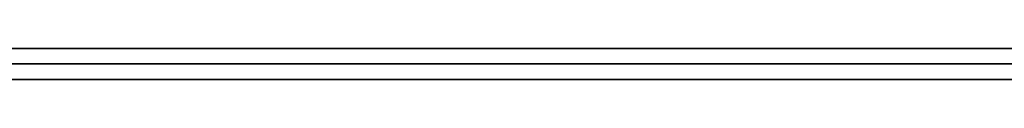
# Model space of a CAD drawing. Extents: x -3.09 to 3.09, y -0.36 to 1.94.
# Tile 20 of 168: x -2.293701 to -2.28109, y 1.8416 to 1.842. Entities that reach past the tile are written whole.
import ezdxf

# ---------------------------------------------------------------- set-up
doc = ezdxf.new("R2010")
doc.units = 0
doc.layers.get('0').update_dxf_attribs({"linetype": 'CONTINUOUS'})

# ---------------------------------------------------------------- blocks, each defined once
blk = doc.blocks.new('*U1')
at = {"extrusion": (0, 1, 0)}
for p, q in [((-3.01875, 1.842, 0.83), (3.01875, 1.842, 0.83)), ((3.01875, 1.842, -0.83), (-3.01875, 1.842, -0.83)), ((-2.92375, 1.842, -0.815), (2.92375, 1.842, -0.815)), ((2.92375, 1.842, 0.815), (-2.92375, 1.842, 0.815)), ((2.92375, 1.842, -0.7525), (-2.92375, 1.842, -0.7525)), ((-2.92375, 1.842, 0.7525), (2.92375, 1.842, 0.7525)), ((-2.71875, 1.842, -0.61), (-1.93875, 1.842, -0.61)), ((-1.93875, 1.842, -0.36), (-2.71875, 1.842, -0.36)), ((-2.45875, 1.842, -0.25), (-0.01875, 1.842, -0.25)), ((-0.01875, 1.842, 0.25), (-2.45875, 1.842, 0.25)), ((-1.93875, 1.8418, -0.61), (-2.71875, 1.8418, -0.61)), ((-2.71875, 1.8418, -0.36), (-1.93875, 1.8418, -0.36)), ((-2.45875, 1.8418, 0.25), (-0.01875, 1.8418, 0.25)), ((-0.01875, 1.8418, -0.25), (-2.45875, 1.8418, -0.25)), ((2.92375, 1.8416, -0.815), (-2.92375, 1.8416, -0.815)), ((-2.92375, 1.8416, 0.815), (2.92375, 1.8416, 0.815)), ((2.92375, 1.8416, -0.7525), (-2.92375, 1.8416, -0.7525)), ((-2.92375, 1.8416, 0.7525), (2.92375, 1.8416, 0.7525))]:
    blk.add_line(p, q, dxfattribs=at)
at = {"extrusion": (0, 0, -1)}
for p, q in [((-3.01875, 1.842, 0.83), (3.01875, 1.842, 0.83)), ((2.92375, 1.842, -0.7525), (-2.92375, 1.842, -0.7525)), ((2.92375, 1.842, 0.815), (-2.92375, 1.842, 0.815)), ((-1.93875, 1.842, -0.36), (-2.71875, 1.842, -0.36)), ((-0.01875, 1.842, 0.25), (-2.45875, 1.842, 0.25)), ((-2.71875, 1.8418, -0.36), (-1.93875, 1.8418, -0.36)), ((-2.45875, 1.8418, 0.25), (-0.01875, 1.8418, 0.25)), ((2.92375, 1.8416, -0.7525), (-2.92375, 1.8416, -0.7525)), ((-2.92375, 1.8416, 0.815), (2.92375, 1.8416, 0.815))]:
    blk.add_line(p, q, dxfattribs=at)
for p, q in [((3.01875, 1.842, -0.83), (-3.01875, 1.842, -0.83)), ((-2.92375, 1.842, 0.7525), (2.92375, 1.842, 0.7525)), ((-2.92375, 1.842, -0.815), (2.92375, 1.842, -0.815)), ((-2.71875, 1.842, -0.61), (-1.93875, 1.842, -0.61)), ((-2.45875, 1.842, -0.25), (-0.01875, 1.842, -0.25)), ((-1.93875, 1.8418, -0.61), (-2.71875, 1.8418, -0.61)), ((-0.01875, 1.8418, -0.25), (-2.45875, 1.8418, -0.25)), ((-2.92375, 1.8416, 0.7525), (2.92375, 1.8416, 0.7525)), ((2.92375, 1.8416, -0.815), (-2.92375, 1.8416, -0.815))]:
    blk.add_line(p, q)
for points in [[(-2.28108, 1.8418, -0.441048), (-2.28131, 1.8418, -0.441229), (-2.28154, 1.8418, -0.441413), (-2.28176, 1.8418, -0.441599), (-2.28199, 1.8418, -0.441787), (-2.28221, 1.8418, -0.441977), (-2.28243, 1.8418, -0.442169), (-2.28265, 1.8418, -0.442363), (-2.28287, 1.8418, -0.44256), (-2.28309, 1.8418, -0.442759), (-2.2833, 1.8418, -0.44296), (-2.28352, 1.8418, -0.443163), (-2.28373, 1.8418, -0.443368), (-2.28394, 1.8418, -0.443575), (-2.28414, 1.8418, -0.443783), (-2.28435, 1.8418, -0.443994), (-2.28455, 1.8418, -0.444206), (-2.28475, 1.8418, -0.44442), (-2.28495, 1.8418, -0.444636), (-2.28514, 1.8418, -0.444854), (-2.28534, 1.8418, -0.445073), (-2.28553, 1.8418, -0.445295), (-2.28572, 1.8418, -0.445518), (-2.2859, 1.8418, -0.445743), (-2.28609, 1.8418, -0.445969), (-2.28627, 1.8418, -0.446198), (-2.28645, 1.8418, -0.446428), (-2.28663, 1.8418, -0.44666), (-2.2868, 1.8418, -0.446894), (-2.28698, 1.8418, -0.447129), (-2.28715, 1.8418, -0.447367), (-2.28732, 1.8418, -0.447606), (-2.28748, 1.8418, -0.447847), (-2.28765, 1.8418, -0.448089), (-2.28781, 1.8418, -0.448334), (-2.28797, 1.8418, -0.44858), (-2.28813, 1.8418, -0.448828), (-2.28829, 1.8418, -0.449078), (-2.28844, 1.8418, -0.44933), (-2.28859, 1.8418, -0.449583), (-2.28874, 1.8418, -0.449839), (-2.28889, 1.8418, -0.450096), (-2.28903, 1.8418, -0.450355), (-2.28918, 1.8418, -0.450615), (-2.28932, 1.8418, -0.450878), (-2.28945, 1.8418, -0.451142), (-2.28959, 1.8418, -0.451408), (-2.28972, 1.8418, -0.451676), (-2.28985, 1.8418, -0.451945), (-2.28998, 1.8418, -0.452217), (-2.29011, 1.8418, -0.45249), (-2.29024, 1.8418, -0.452765), (-2.29036, 1.8418, -0.453042), (-2.29048, 1.8418, -0.45332), (-2.2906, 1.8418, -0.453601), (-2.29071, 1.8418, -0.453883), (-2.29083, 1.8418, -0.454167), (-2.29094, 1.8418, -0.454452), (-2.29105, 1.8418, -0.45474), (-2.29116, 1.8418, -0.455029), (-2.29126, 1.8418, -0.45532), (-2.29136, 1.8418, -0.455613), (-2.29146, 1.8418, -0.455908), (-2.29156, 1.8418, -0.456204), (-2.29166, 1.8418, -0.456502), (-2.29175, 1.8418, -0.456802), (-2.29184, 1.8418, -0.457104), (-2.29193, 1.8418, -0.457408), (-2.29202, 1.8418, -0.457713), (-2.29211, 1.8418, -0.45802), (-2.29219, 1.8418, -0.458329), (-2.29227, 1.8418, -0.45864), (-2.29235, 1.8418, -0.458953), (-2.29243, 1.8418, -0.459267), (-2.2925, 1.8418, -0.459583), (-2.29257, 1.8418, -0.459901), (-2.29264, 1.8418, -0.460221), (-2.29271, 1.8418, -0.460542), (-2.29277, 1.8418, -0.460866), (-2.29284, 1.8418, -0.461191), (-2.2929, 1.8418, -0.461518), (-2.29296, 1.8418, -0.461846), (-2.29301, 1.8418, -0.462177), (-2.29307, 1.8418, -0.462509), (-2.29312, 1.8418, -0.462843), (-2.29317, 1.8418, -0.463179), (-2.29322, 1.8418, -0.463516), (-2.29326, 1.8418, -0.463856), (-2.2933, 1.8418, -0.464197), (-2.29334, 1.8418, -0.46454), (-2.29338, 1.8418, -0.464885), (-2.29342, 1.8418, -0.465231), (-2.29345, 1.8418, -0.46558), (-2.29349, 1.8418, -0.46593), (-2.29352, 1.8418, -0.466282), (-2.29354, 1.8418, -0.466636), (-2.29357, 1.8418, -0.466991), (-2.29359, 1.8418, -0.467348), (-2.29361, 1.8418, -0.467708), (-2.29363, 1.8418, -0.468068), (-2.29365, 1.8418, -0.468431), (-2.29366, 1.8418, -0.468796), (-2.29368, 1.8418, -0.469162), (-2.29369, 1.8418, -0.46953), (-2.29369, 1.8418, -0.4699), (-2.2937, 1.8418, -0.470271), (-2.2937, 1.8418, -0.470645), (-2.2937, 1.8418, -0.47102)], [(-2.2937, 1.8418, -0.47102), (-2.2937, 1.8418, -0.471307), (-2.2937, 1.8418, -0.471594), (-2.2937, 1.8418, -0.47188), (-2.2937, 1.8418, -0.472166), (-2.29369, 1.8418, -0.472451), (-2.29369, 1.8418, -0.472736), (-2.29368, 1.8418, -0.473021), (-2.29367, 1.8418, -0.473305), (-2.29367, 1.8418, -0.473589), (-2.29366, 1.8418, -0.473872), (-2.29365, 1.8418, -0.474156), (-2.29364, 1.8418, -0.474438), (-2.29363, 1.8418, -0.47472), (-2.29362, 1.8418, -0.475002), (-2.2936, 1.8418, -0.475284), (-2.29359, 1.8418, -0.475565), (-2.29357, 1.8418, -0.475846), (-2.29356, 1.8418, -0.476126), (-2.29354, 1.8418, -0.476406), (-2.29353, 1.8418, -0.476685), (-2.29351, 1.8418, -0.476965), (-2.29349, 1.8418, -0.477243), (-2.29347, 1.8418, -0.477522), (-2.29345, 1.8418, -0.4778), (-2.29343, 1.8418, -0.478077), (-2.2934, 1.8418, -0.478354), (-2.29338, 1.8418, -0.478631), (-2.29336, 1.8418, -0.478908), (-2.29333, 1.8418, -0.479184), (-2.2933, 1.8418, -0.479459), (-2.29328, 1.8418, -0.479734), (-2.29325, 1.8418, -0.480009), (-2.29322, 1.8418, -0.480284), (-2.29319, 1.8418, -0.480558), (-2.29316, 1.8418, -0.480831), (-2.29313, 1.8418, -0.481104), (-2.2931, 1.8418, -0.481377), (-2.29306, 1.8418, -0.48165), (-2.29303, 1.8418, -0.481922), (-2.29299, 1.8418, -0.482193), (-2.29296, 1.8418, -0.482465), (-2.29292, 1.8418, -0.482735), (-2.29288, 1.8418, -0.483006), (-2.29285, 1.8418, -0.483276), (-2.29281, 1.8418, -0.483546), (-2.29277, 1.8418, -0.483815), (-2.29272, 1.8418, -0.484084), (-2.29268, 1.8418, -0.484352), (-2.29264, 1.8418, -0.484621), (-2.2926, 1.8418, -0.484888), (-2.29255, 1.8418, -0.485156), (-2.2925, 1.8418, -0.485422), (-2.29246, 1.8418, -0.485689), (-2.29241, 1.8418, -0.485955), (-2.29236, 1.8418, -0.486221), (-2.29231, 1.8418, -0.486486), (-2.29226, 1.8418, -0.486751), (-2.29221, 1.8418, -0.487016), (-2.29216, 1.8418, -0.48728), (-2.29211, 1.8418, -0.487544), (-2.29205, 1.8418, -0.487807), (-2.292, 1.8418, -0.48807), (-2.29194, 1.8418, -0.488333), (-2.29189, 1.8418, -0.488595), (-2.29183, 1.8418, -0.488857), (-2.29177, 1.8418, -0.489118), (-2.29171, 1.8418, -0.489379), (-2.29165, 1.8418, -0.48964), (-2.29159, 1.8418, -0.4899), (-2.29153, 1.8418, -0.49016), (-2.29147, 1.8418, -0.490419), (-2.29141, 1.8418, -0.490678), (-2.29134, 1.8418, -0.490937), (-2.29128, 1.8418, -0.491195), (-2.29121, 1.8418, -0.491453), (-2.29114, 1.8418, -0.491711), (-2.29108, 1.8418, -0.491968), (-2.29101, 1.8418, -0.492224), (-2.29094, 1.8418, -0.492481), (-2.29087, 1.8418, -0.492737), (-2.2908, 1.8418, -0.492992), (-2.29072, 1.8418, -0.493247), (-2.29065, 1.8418, -0.493502), (-2.29058, 1.8418, -0.493756), (-2.2905, 1.8418, -0.49401), (-2.29043, 1.8418, -0.494264), (-2.29035, 1.8418, -0.494517), (-2.29027, 1.8418, -0.49477), (-2.29019, 1.8418, -0.495022), (-2.29011, 1.8418, -0.495274), (-2.29003, 1.8418, -0.495525), (-2.28995, 1.8418, -0.495777), (-2.28987, 1.8418, -0.496027), (-2.28979, 1.8418, -0.496278), (-2.2897, 1.8418, -0.496528), (-2.28962, 1.8418, -0.496777), (-2.28953, 1.8418, -0.497026), (-2.28945, 1.8418, -0.497275), (-2.28936, 1.8418, -0.497523), (-2.28927, 1.8418, -0.49777), (-2.28918, 1.8418, -0.498017), (-2.2891, 1.8418, -0.498263), (-2.28901, 1.8418, -0.498509), (-2.28891, 1.8418, -0.498754), (-2.28882, 1.8418, -0.498998), (-2.28873, 1.8418, -0.499242), (-2.28864, 1.8418, -0.499485), (-2.28854, 1.8418, -0.499728), (-2.28845, 1.8418, -0.49997), (-2.28835, 1.8418, -0.500212), (-2.28826, 1.8418, -0.500453), (-2.28816, 1.8418, -0.500693), (-2.28806, 1.8418, -0.500933), (-2.28796, 1.8418, -0.501172), (-2.28786, 1.8418, -0.501411), (-2.28776, 1.8418, -0.501649), (-2.28766, 1.8418, -0.501887), (-2.28756, 1.8418, -0.502124), (-2.28746, 1.8418, -0.50236), (-2.28736, 1.8418, -0.502596), (-2.28725, 1.8418, -0.502831), (-2.28715, 1.8418, -0.503066), (-2.28704, 1.8418, -0.5033), (-2.28693, 1.8418, -0.503534), (-2.28683, 1.8418, -0.503767), (-2.28672, 1.8418, -0.503999), (-2.28661, 1.8418, -0.504231), (-2.2865, 1.8418, -0.504462), (-2.28639, 1.8418, -0.504693), (-2.28628, 1.8418, -0.504923), (-2.28617, 1.8418, -0.505152), (-2.28605, 1.8418, -0.505381), (-2.28594, 1.8418, -0.50561), (-2.28583, 1.8418, -0.505838), (-2.28571, 1.8418, -0.506065), (-2.2856, 1.8418, -0.506292), (-2.28548, 1.8418, -0.506518), (-2.28536, 1.8418, -0.506743), (-2.28524, 1.8418, -0.506968), (-2.28513, 1.8418, -0.507193), (-2.28501, 1.8418, -0.507416), (-2.28489, 1.8418, -0.50764), (-2.28476, 1.8418, -0.507862), (-2.28464, 1.8418, -0.508085), (-2.28452, 1.8418, -0.508306), (-2.2844, 1.8418, -0.508527), (-2.28427, 1.8418, -0.508747), (-2.28415, 1.8418, -0.508967), (-2.28402, 1.8418, -0.509186), (-2.28389, 1.8418, -0.509405), (-2.28377, 1.8418, -0.509623), (-2.28364, 1.8418, -0.509841), (-2.28351, 1.8418, -0.510058), (-2.28338, 1.8418, -0.510274), (-2.28325, 1.8418, -0.51049), (-2.28312, 1.8418, -0.510705), (-2.28299, 1.8418, -0.51092), (-2.28285, 1.8418, -0.511134), (-2.28272, 1.8418, -0.511347), (-2.28258, 1.8418, -0.51156), (-2.28245, 1.8418, -0.511773), (-2.28231, 1.8418, -0.511984), (-2.28218, 1.8418, -0.512196), (-2.28204, 1.8418, -0.512406), (-2.2819, 1.8418, -0.512616), (-2.28176, 1.8418, -0.512826), (-2.28162, 1.8418, -0.513035), (-2.28148, 1.8418, -0.513243), (-2.28134, 1.8418, -0.513451), (-2.2812, 1.8418, -0.513658), (-2.28105, 1.8418, -0.513865)], [(-2.2937, 1.8418, -0.47102), (-2.2937, 1.8418, -0.471307), (-2.2937, 1.8418, -0.471594), (-2.2937, 1.8418, -0.47188), (-2.2937, 1.8418, -0.472166), (-2.29369, 1.8418, -0.472451), (-2.29369, 1.8418, -0.472736), (-2.29368, 1.8418, -0.473021), (-2.29367, 1.8418, -0.473305), (-2.29367, 1.8418, -0.473589), (-2.29366, 1.8418, -0.473872), (-2.29365, 1.8418, -0.474156), (-2.29364, 1.8418, -0.474438), (-2.29363, 1.8418, -0.47472), (-2.29362, 1.8418, -0.475002), (-2.2936, 1.8418, -0.475284), (-2.29359, 1.8418, -0.475565), (-2.29357, 1.8418, -0.475846), (-2.29356, 1.8418, -0.476126), (-2.29354, 1.8418, -0.476406), (-2.29353, 1.8418, -0.476685), (-2.29351, 1.8418, -0.476965), (-2.29349, 1.8418, -0.477243), (-2.29347, 1.8418, -0.477522), (-2.29345, 1.8418, -0.4778), (-2.29343, 1.8418, -0.478077), (-2.2934, 1.8418, -0.478354), (-2.29338, 1.8418, -0.478631), (-2.29336, 1.8418, -0.478908), (-2.29333, 1.8418, -0.479184), (-2.2933, 1.8418, -0.479459), (-2.29328, 1.8418, -0.479734), (-2.29325, 1.8418, -0.480009), (-2.29322, 1.8418, -0.480284), (-2.29319, 1.8418, -0.480558), (-2.29316, 1.8418, -0.480831), (-2.29313, 1.8418, -0.481104), (-2.2931, 1.8418, -0.481377), (-2.29306, 1.8418, -0.48165), (-2.29303, 1.8418, -0.481922), (-2.29299, 1.8418, -0.482193), (-2.29296, 1.8418, -0.482465), (-2.29292, 1.8418, -0.482735), (-2.29288, 1.8418, -0.483006), (-2.29285, 1.8418, -0.483276), (-2.29281, 1.8418, -0.483546), (-2.29277, 1.8418, -0.483815), (-2.29272, 1.8418, -0.484084), (-2.29268, 1.8418, -0.484352), (-2.29264, 1.8418, -0.484621), (-2.2926, 1.8418, -0.484888), (-2.29255, 1.8418, -0.485156), (-2.2925, 1.8418, -0.485422), (-2.29246, 1.8418, -0.485689), (-2.29241, 1.8418, -0.485955), (-2.29236, 1.8418, -0.486221), (-2.29231, 1.8418, -0.486486), (-2.29226, 1.8418, -0.486751), (-2.29221, 1.8418, -0.487016), (-2.29216, 1.8418, -0.48728), (-2.29211, 1.8418, -0.487544), (-2.29205, 1.8418, -0.487807), (-2.292, 1.8418, -0.48807), (-2.29194, 1.8418, -0.488333), (-2.29189, 1.8418, -0.488595), (-2.29183, 1.8418, -0.488857), (-2.29177, 1.8418, -0.489118), (-2.29171, 1.8418, -0.489379), (-2.29165, 1.8418, -0.48964), (-2.29159, 1.8418, -0.4899), (-2.29153, 1.8418, -0.49016), (-2.29147, 1.8418, -0.490419), (-2.29141, 1.8418, -0.490678), (-2.29134, 1.8418, -0.490937), (-2.29128, 1.8418, -0.491195), (-2.29121, 1.8418, -0.491453), (-2.29114, 1.8418, -0.491711), (-2.29108, 1.8418, -0.491968), (-2.29101, 1.8418, -0.492224), (-2.29094, 1.8418, -0.492481), (-2.29087, 1.8418, -0.492737), (-2.2908, 1.8418, -0.492992), (-2.29072, 1.8418, -0.493247), (-2.29065, 1.8418, -0.493502), (-2.29058, 1.8418, -0.493756), (-2.2905, 1.8418, -0.49401), (-2.29043, 1.8418, -0.494264), (-2.29035, 1.8418, -0.494517), (-2.29027, 1.8418, -0.49477), (-2.29019, 1.8418, -0.495022), (-2.29011, 1.8418, -0.495274), (-2.29003, 1.8418, -0.495525), (-2.28995, 1.8418, -0.495777), (-2.28987, 1.8418, -0.496027), (-2.28979, 1.8418, -0.496278), (-2.2897, 1.8418, -0.496528), (-2.28962, 1.8418, -0.496777), (-2.28953, 1.8418, -0.497026), (-2.28945, 1.8418, -0.497275), (-2.28936, 1.8418, -0.497523), (-2.28927, 1.8418, -0.49777), (-2.28918, 1.8418, -0.498017), (-2.2891, 1.8418, -0.498263), (-2.28901, 1.8418, -0.498509), (-2.28891, 1.8418, -0.498754), (-2.28882, 1.8418, -0.498998), (-2.28873, 1.8418, -0.499242), (-2.28864, 1.8418, -0.499485), (-2.28854, 1.8418, -0.499728), (-2.28845, 1.8418, -0.49997), (-2.28835, 1.8418, -0.500212), (-2.28826, 1.8418, -0.500453), (-2.28816, 1.8418, -0.500693), (-2.28806, 1.8418, -0.500933), (-2.28796, 1.8418, -0.501172), (-2.28786, 1.8418, -0.501411), (-2.28776, 1.8418, -0.501649), (-2.28766, 1.8418, -0.501887), (-2.28756, 1.8418, -0.502124), (-2.28746, 1.8418, -0.50236), (-2.28736, 1.8418, -0.502596), (-2.28725, 1.8418, -0.502831), (-2.28715, 1.8418, -0.503066), (-2.28704, 1.8418, -0.5033), (-2.28693, 1.8418, -0.503534), (-2.28683, 1.8418, -0.503767), (-2.28672, 1.8418, -0.503999), (-2.28661, 1.8418, -0.504231), (-2.2865, 1.8418, -0.504462), (-2.28639, 1.8418, -0.504693), (-2.28628, 1.8418, -0.504923), (-2.28617, 1.8418, -0.505152), (-2.28605, 1.8418, -0.505381), (-2.28594, 1.8418, -0.50561), (-2.28583, 1.8418, -0.505838), (-2.28571, 1.8418, -0.506065), (-2.2856, 1.8418, -0.506292), (-2.28548, 1.8418, -0.506518), (-2.28536, 1.8418, -0.506743), (-2.28524, 1.8418, -0.506968), (-2.28513, 1.8418, -0.507193), (-2.28501, 1.8418, -0.507416), (-2.28489, 1.8418, -0.50764), (-2.28476, 1.8418, -0.507862), (-2.28464, 1.8418, -0.508085), (-2.28452, 1.8418, -0.508306), (-2.2844, 1.8418, -0.508527), (-2.28427, 1.8418, -0.508747), (-2.28415, 1.8418, -0.508967), (-2.28402, 1.8418, -0.509186), (-2.28389, 1.8418, -0.509405), (-2.28377, 1.8418, -0.509623), (-2.28364, 1.8418, -0.509841), (-2.28351, 1.8418, -0.510058), (-2.28338, 1.8418, -0.510274), (-2.28325, 1.8418, -0.51049), (-2.28312, 1.8418, -0.510705), (-2.28299, 1.8418, -0.51092), (-2.28285, 1.8418, -0.511134), (-2.28272, 1.8418, -0.511347), (-2.28258, 1.8418, -0.51156), (-2.28245, 1.8418, -0.511773), (-2.28231, 1.8418, -0.511984), (-2.28218, 1.8418, -0.512196), (-2.28204, 1.8418, -0.512406), (-2.2819, 1.8418, -0.512616), (-2.28176, 1.8418, -0.512826), (-2.28162, 1.8418, -0.513035), (-2.28148, 1.8418, -0.513243), (-2.28134, 1.8418, -0.513451), (-2.2812, 1.8418, -0.513658), (-2.28105, 1.8418, -0.513865)], [(-2.28108, 1.8418, -0.441048), (-2.28131, 1.8418, -0.441229), (-2.28154, 1.8418, -0.441413), (-2.28176, 1.8418, -0.441599), (-2.28199, 1.8418, -0.441787), (-2.28221, 1.8418, -0.441977), (-2.28243, 1.8418, -0.442169), (-2.28265, 1.8418, -0.442363), (-2.28287, 1.8418, -0.44256), (-2.28309, 1.8418, -0.442759), (-2.2833, 1.8418, -0.44296), (-2.28352, 1.8418, -0.443163), (-2.28373, 1.8418, -0.443368), (-2.28394, 1.8418, -0.443575), (-2.28414, 1.8418, -0.443783), (-2.28435, 1.8418, -0.443994), (-2.28455, 1.8418, -0.444206), (-2.28475, 1.8418, -0.44442), (-2.28495, 1.8418, -0.444636), (-2.28514, 1.8418, -0.444854), (-2.28534, 1.8418, -0.445073), (-2.28553, 1.8418, -0.445295), (-2.28572, 1.8418, -0.445518), (-2.2859, 1.8418, -0.445743), (-2.28609, 1.8418, -0.445969), (-2.28627, 1.8418, -0.446198), (-2.28645, 1.8418, -0.446428), (-2.28663, 1.8418, -0.44666), (-2.2868, 1.8418, -0.446894), (-2.28698, 1.8418, -0.447129), (-2.28715, 1.8418, -0.447367), (-2.28732, 1.8418, -0.447606), (-2.28748, 1.8418, -0.447847), (-2.28765, 1.8418, -0.448089), (-2.28781, 1.8418, -0.448334), (-2.28797, 1.8418, -0.44858), (-2.28813, 1.8418, -0.448828), (-2.28829, 1.8418, -0.449078), (-2.28844, 1.8418, -0.44933), (-2.28859, 1.8418, -0.449583), (-2.28874, 1.8418, -0.449839), (-2.28889, 1.8418, -0.450096), (-2.28903, 1.8418, -0.450355), (-2.28918, 1.8418, -0.450615), (-2.28932, 1.8418, -0.450878), (-2.28945, 1.8418, -0.451142), (-2.28959, 1.8418, -0.451408), (-2.28972, 1.8418, -0.451676), (-2.28985, 1.8418, -0.451945), (-2.28998, 1.8418, -0.452217), (-2.29011, 1.8418, -0.45249), (-2.29024, 1.8418, -0.452765), (-2.29036, 1.8418, -0.453042), (-2.29048, 1.8418, -0.45332), (-2.2906, 1.8418, -0.453601), (-2.29071, 1.8418, -0.453883), (-2.29083, 1.8418, -0.454167), (-2.29094, 1.8418, -0.454452), (-2.29105, 1.8418, -0.45474), (-2.29116, 1.8418, -0.455029), (-2.29126, 1.8418, -0.45532), (-2.29136, 1.8418, -0.455613), (-2.29146, 1.8418, -0.455908), (-2.29156, 1.8418, -0.456204), (-2.29166, 1.8418, -0.456502), (-2.29175, 1.8418, -0.456802), (-2.29184, 1.8418, -0.457104), (-2.29193, 1.8418, -0.457408), (-2.29202, 1.8418, -0.457713), (-2.29211, 1.8418, -0.45802), (-2.29219, 1.8418, -0.458329), (-2.29227, 1.8418, -0.45864), (-2.29235, 1.8418, -0.458953), (-2.29243, 1.8418, -0.459267), (-2.2925, 1.8418, -0.459583), (-2.29257, 1.8418, -0.459901), (-2.29264, 1.8418, -0.460221), (-2.29271, 1.8418, -0.460542), (-2.29277, 1.8418, -0.460866), (-2.29284, 1.8418, -0.461191), (-2.2929, 1.8418, -0.461518), (-2.29296, 1.8418, -0.461846), (-2.29301, 1.8418, -0.462177), (-2.29307, 1.8418, -0.462509), (-2.29312, 1.8418, -0.462843), (-2.29317, 1.8418, -0.463179), (-2.29322, 1.8418, -0.463516), (-2.29326, 1.8418, -0.463856), (-2.2933, 1.8418, -0.464197), (-2.29334, 1.8418, -0.46454), (-2.29338, 1.8418, -0.464885), (-2.29342, 1.8418, -0.465231), (-2.29345, 1.8418, -0.46558), (-2.29349, 1.8418, -0.46593), (-2.29352, 1.8418, -0.466282), (-2.29354, 1.8418, -0.466636), (-2.29357, 1.8418, -0.466991), (-2.29359, 1.8418, -0.467348), (-2.29361, 1.8418, -0.467708), (-2.29363, 1.8418, -0.468068), (-2.29365, 1.8418, -0.468431), (-2.29366, 1.8418, -0.468796), (-2.29368, 1.8418, -0.469162), (-2.29369, 1.8418, -0.46953), (-2.29369, 1.8418, -0.4699), (-2.2937, 1.8418, -0.470271), (-2.2937, 1.8418, -0.470645), (-2.2937, 1.8418, -0.47102)], [(-2.2937, 1.8416, -0.47102), (-2.2937, 1.8416, -0.470456), (-2.29369, 1.8416, -0.469897), (-2.29368, 1.8416, -0.469341), (-2.29366, 1.8416, -0.46879), (-2.29364, 1.8416, -0.468242), (-2.29361, 1.8416, -0.467699), (-2.29358, 1.8416, -0.46716), (-2.29354, 1.8416, -0.466624), (-2.2935, 1.8416, -0.466093), (-2.29345, 1.8416, -0.465566), (-2.2934, 1.8416, -0.465043), (-2.29334, 1.8416, -0.464524), (-2.29328, 1.8416, -0.464009), (-2.29321, 1.8416, -0.463498), (-2.29314, 1.8416, -0.462991), (-2.29306, 1.8416, -0.462488), (-2.29298, 1.8416, -0.461989), (-2.29289, 1.8416, -0.461494), (-2.2928, 1.8416, -0.461004), (-2.2927, 1.8416, -0.460517), (-2.2926, 1.8416, -0.460034), (-2.29249, 1.8416, -0.459556), (-2.29238, 1.8416, -0.459081), (-2.29226, 1.8416, -0.458611), (-2.29214, 1.8416, -0.458144), (-2.29201, 1.8416, -0.457682), (-2.29188, 1.8416, -0.457224), (-2.29174, 1.8416, -0.456769), (-2.2916, 1.8416, -0.456319), (-2.29145, 1.8416, -0.455873), (-2.2913, 1.8416, -0.455431), (-2.29114, 1.8416, -0.454993), (-2.29098, 1.8416, -0.454558), (-2.29081, 1.8416, -0.454128), (-2.29064, 1.8416, -0.453703), (-2.29046, 1.8416, -0.453281), (-2.29028, 1.8416, -0.452863), (-2.29009, 1.8416, -0.452449), (-2.2899, 1.8416, -0.452039), (-2.2897, 1.8416, -0.451633), (-2.2895, 1.8416, -0.451232), (-2.28929, 1.8416, -0.450834), (-2.28908, 1.8416, -0.450441), (-2.28886, 1.8416, -0.450051), (-2.28864, 1.8416, -0.449666), (-2.28841, 1.8416, -0.449284), (-2.28818, 1.8416, -0.448907), (-2.28794, 1.8416, -0.448534), (-2.2877, 1.8416, -0.448164), (-2.28745, 1.8416, -0.447799), (-2.2872, 1.8416, -0.447438), (-2.28694, 1.8416, -0.447081), (-2.28668, 1.8416, -0.446728), (-2.28641, 1.8416, -0.446379), (-2.28614, 1.8416, -0.446034), (-2.28586, 1.8416, -0.445693), (-2.28558, 1.8416, -0.445356), (-2.28529, 1.8416, -0.445023), (-2.285, 1.8416, -0.444694), (-2.2847, 1.8416, -0.44437), (-2.2844, 1.8416, -0.444049), (-2.28409, 1.8416, -0.443732), (-2.28378, 1.8416, -0.44342), (-2.28346, 1.8416, -0.443111), (-2.28314, 1.8416, -0.442808), (-2.28282, 1.8416, -0.442509), (-2.28249, 1.8416, -0.442215), (-2.28215, 1.8416, -0.441926), (-2.28182, 1.8416, -0.441641), (-2.28148, 1.8416, -0.441362), (-2.28113, 1.8416, -0.441088), (-2.28078, 1.8416, -0.440818)], [(-2.28099, 1.8416, -0.513957), (-2.2812, 1.8416, -0.513647), (-2.28142, 1.8416, -0.513335), (-2.28163, 1.8416, -0.513022), (-2.28184, 1.8416, -0.512707), (-2.28205, 1.8416, -0.512391), (-2.28225, 1.8416, -0.512074), (-2.28246, 1.8416, -0.511756), (-2.28266, 1.8416, -0.511436), (-2.28286, 1.8416, -0.511115), (-2.28306, 1.8416, -0.510793), (-2.28326, 1.8416, -0.510469), (-2.28346, 1.8416, -0.510145), (-2.28365, 1.8416, -0.509818), (-2.28384, 1.8416, -0.509491), (-2.28403, 1.8416, -0.509162), (-2.28422, 1.8416, -0.508832), (-2.28441, 1.8416, -0.508501), (-2.2846, 1.8416, -0.508168), (-2.28478, 1.8416, -0.507834), (-2.28496, 1.8416, -0.507499), (-2.28514, 1.8416, -0.507163), (-2.28532, 1.8416, -0.506825), (-2.2855, 1.8416, -0.506486), (-2.28567, 1.8416, -0.506145), (-2.28584, 1.8416, -0.505804), (-2.28602, 1.8416, -0.505461), (-2.28618, 1.8416, -0.505116), (-2.28635, 1.8416, -0.504771), (-2.28652, 1.8416, -0.504424), (-2.28668, 1.8416, -0.504076), (-2.28685, 1.8416, -0.503726), (-2.28701, 1.8416, -0.503376), (-2.28717, 1.8416, -0.503023), (-2.28732, 1.8416, -0.50267), (-2.28748, 1.8416, -0.502315), (-2.28763, 1.8416, -0.50196), (-2.28778, 1.8416, -0.501602), (-2.28793, 1.8416, -0.501244), (-2.28808, 1.8416, -0.500884), (-2.28823, 1.8416, -0.500523), (-2.28837, 1.8416, -0.50016), (-2.28852, 1.8416, -0.499797), (-2.28866, 1.8416, -0.499432), (-2.2888, 1.8416, -0.499065), (-2.28894, 1.8416, -0.498698), (-2.28907, 1.8416, -0.498329), (-2.28921, 1.8416, -0.497959), (-2.28934, 1.8416, -0.497587), (-2.28947, 1.8416, -0.497214), (-2.2896, 1.8416, -0.49684), (-2.28973, 1.8416, -0.496465), (-2.28985, 1.8416, -0.496089), (-2.28997, 1.8416, -0.495711), (-2.2901, 1.8416, -0.495333), (-2.29021, 1.8416, -0.494954), (-2.29033, 1.8416, -0.494575), (-2.29045, 1.8416, -0.494194), (-2.29056, 1.8416, -0.493812), (-2.29067, 1.8416, -0.49343), (-2.29078, 1.8416, -0.493046), (-2.29089, 1.8416, -0.492662), (-2.29099, 1.8416, -0.492277), (-2.2911, 1.8416, -0.491891), (-2.2912, 1.8416, -0.491504), (-2.2913, 1.8416, -0.491116), (-2.29139, 1.8416, -0.490727), (-2.29149, 1.8416, -0.490338), (-2.29158, 1.8416, -0.489947), (-2.29167, 1.8416, -0.489556), (-2.29176, 1.8416, -0.489163), (-2.29185, 1.8416, -0.48877), (-2.29194, 1.8416, -0.488376), (-2.29202, 1.8416, -0.487981), (-2.2921, 1.8416, -0.487585), (-2.29218, 1.8416, -0.487188), (-2.29226, 1.8416, -0.486791), (-2.29233, 1.8416, -0.486392), (-2.2924, 1.8416, -0.485993), (-2.29248, 1.8416, -0.485593), (-2.29254, 1.8416, -0.485191), (-2.29261, 1.8416, -0.484789), (-2.29268, 1.8416, -0.484386), (-2.29274, 1.8416, -0.483982), (-2.2928, 1.8416, -0.483578), (-2.29286, 1.8416, -0.483172), (-2.29292, 1.8416, -0.482765), (-2.29297, 1.8416, -0.482358), (-2.29303, 1.8416, -0.48195), (-2.29308, 1.8416, -0.48154), (-2.29313, 1.8416, -0.48113), (-2.29317, 1.8416, -0.480719), (-2.29322, 1.8416, -0.480307), (-2.29326, 1.8416, -0.479894), (-2.2933, 1.8416, -0.479481), (-2.29334, 1.8416, -0.479066), (-2.29338, 1.8416, -0.478651), (-2.29341, 1.8416, -0.478234), (-2.29345, 1.8416, -0.477817), (-2.29348, 1.8416, -0.477399), (-2.29351, 1.8416, -0.47698), (-2.29353, 1.8416, -0.47656), (-2.29356, 1.8416, -0.476139), (-2.29358, 1.8416, -0.475718), (-2.2936, 1.8416, -0.475295), (-2.29362, 1.8416, -0.474871), (-2.29364, 1.8416, -0.474447), (-2.29365, 1.8416, -0.474022), (-2.29367, 1.8416, -0.473596), (-2.29368, 1.8416, -0.473169), (-2.29369, 1.8416, -0.472741), (-2.29369, 1.8416, -0.472312), (-2.2937, 1.8416, -0.471882), (-2.2937, 1.8416, -0.471452), (-2.2937, 1.8416, -0.47102)], [(-2.28099, 1.8416, -0.513957), (-2.2812, 1.8416, -0.513647), (-2.28142, 1.8416, -0.513335), (-2.28163, 1.8416, -0.513022), (-2.28184, 1.8416, -0.512707), (-2.28205, 1.8416, -0.512391), (-2.28225, 1.8416, -0.512074), (-2.28246, 1.8416, -0.511756), (-2.28266, 1.8416, -0.511436), (-2.28286, 1.8416, -0.511115), (-2.28306, 1.8416, -0.510793), (-2.28326, 1.8416, -0.510469), (-2.28346, 1.8416, -0.510145), (-2.28365, 1.8416, -0.509818), (-2.28384, 1.8416, -0.509491), (-2.28403, 1.8416, -0.509162), (-2.28422, 1.8416, -0.508832), (-2.28441, 1.8416, -0.508501), (-2.2846, 1.8416, -0.508168), (-2.28478, 1.8416, -0.507834), (-2.28496, 1.8416, -0.507499), (-2.28514, 1.8416, -0.507163), (-2.28532, 1.8416, -0.506825), (-2.2855, 1.8416, -0.506486), (-2.28567, 1.8416, -0.506145), (-2.28584, 1.8416, -0.505804), (-2.28602, 1.8416, -0.505461), (-2.28618, 1.8416, -0.505116), (-2.28635, 1.8416, -0.504771), (-2.28652, 1.8416, -0.504424), (-2.28668, 1.8416, -0.504076), (-2.28685, 1.8416, -0.503726), (-2.28701, 1.8416, -0.503376), (-2.28717, 1.8416, -0.503023), (-2.28732, 1.8416, -0.50267), (-2.28748, 1.8416, -0.502315), (-2.28763, 1.8416, -0.50196), (-2.28778, 1.8416, -0.501602), (-2.28793, 1.8416, -0.501244), (-2.28808, 1.8416, -0.500884), (-2.28823, 1.8416, -0.500523), (-2.28837, 1.8416, -0.50016), (-2.28852, 1.8416, -0.499797), (-2.28866, 1.8416, -0.499432), (-2.2888, 1.8416, -0.499065), (-2.28894, 1.8416, -0.498698), (-2.28907, 1.8416, -0.498329), (-2.28921, 1.8416, -0.497959), (-2.28934, 1.8416, -0.497587), (-2.28947, 1.8416, -0.497214), (-2.2896, 1.8416, -0.49684), (-2.28973, 1.8416, -0.496465), (-2.28985, 1.8416, -0.496089), (-2.28997, 1.8416, -0.495711), (-2.2901, 1.8416, -0.495333), (-2.29021, 1.8416, -0.494954), (-2.29033, 1.8416, -0.494575), (-2.29045, 1.8416, -0.494194), (-2.29056, 1.8416, -0.493812), (-2.29067, 1.8416, -0.49343), (-2.29078, 1.8416, -0.493046), (-2.29089, 1.8416, -0.492662), (-2.29099, 1.8416, -0.492277), (-2.2911, 1.8416, -0.491891), (-2.2912, 1.8416, -0.491504), (-2.2913, 1.8416, -0.491116), (-2.29139, 1.8416, -0.490727), (-2.29149, 1.8416, -0.490338), (-2.29158, 1.8416, -0.489947), (-2.29167, 1.8416, -0.489556), (-2.29176, 1.8416, -0.489163), (-2.29185, 1.8416, -0.48877), (-2.29194, 1.8416, -0.488376), (-2.29202, 1.8416, -0.487981), (-2.2921, 1.8416, -0.487585), (-2.29218, 1.8416, -0.487188), (-2.29226, 1.8416, -0.486791), (-2.29233, 1.8416, -0.486392), (-2.2924, 1.8416, -0.485993), (-2.29248, 1.8416, -0.485593), (-2.29254, 1.8416, -0.485191), (-2.29261, 1.8416, -0.484789), (-2.29268, 1.8416, -0.484386), (-2.29274, 1.8416, -0.483982), (-2.2928, 1.8416, -0.483578), (-2.29286, 1.8416, -0.483172), (-2.29292, 1.8416, -0.482765), (-2.29297, 1.8416, -0.482358), (-2.29303, 1.8416, -0.48195), (-2.29308, 1.8416, -0.48154), (-2.29313, 1.8416, -0.48113), (-2.29317, 1.8416, -0.480719), (-2.29322, 1.8416, -0.480307), (-2.29326, 1.8416, -0.479894), (-2.2933, 1.8416, -0.479481), (-2.29334, 1.8416, -0.479066), (-2.29338, 1.8416, -0.478651), (-2.29341, 1.8416, -0.478234), (-2.29345, 1.8416, -0.477817), (-2.29348, 1.8416, -0.477399), (-2.29351, 1.8416, -0.47698), (-2.29353, 1.8416, -0.47656), (-2.29356, 1.8416, -0.476139), (-2.29358, 1.8416, -0.475718), (-2.2936, 1.8416, -0.475295), (-2.29362, 1.8416, -0.474871), (-2.29364, 1.8416, -0.474447), (-2.29365, 1.8416, -0.474022), (-2.29367, 1.8416, -0.473596), (-2.29368, 1.8416, -0.473169), (-2.29369, 1.8416, -0.472741), (-2.29369, 1.8416, -0.472312), (-2.2937, 1.8416, -0.471882), (-2.2937, 1.8416, -0.471452), (-2.2937, 1.8416, -0.47102)], [(-2.2937, 1.8416, -0.47102), (-2.2937, 1.8416, -0.470456), (-2.29369, 1.8416, -0.469897), (-2.29368, 1.8416, -0.469341), (-2.29366, 1.8416, -0.46879), (-2.29364, 1.8416, -0.468242), (-2.29361, 1.8416, -0.467699), (-2.29358, 1.8416, -0.46716), (-2.29354, 1.8416, -0.466624), (-2.2935, 1.8416, -0.466093), (-2.29345, 1.8416, -0.465566), (-2.2934, 1.8416, -0.465043), (-2.29334, 1.8416, -0.464524), (-2.29328, 1.8416, -0.464009), (-2.29321, 1.8416, -0.463498), (-2.29314, 1.8416, -0.462991), (-2.29306, 1.8416, -0.462488), (-2.29298, 1.8416, -0.461989), (-2.29289, 1.8416, -0.461494), (-2.2928, 1.8416, -0.461004), (-2.2927, 1.8416, -0.460517), (-2.2926, 1.8416, -0.460034), (-2.29249, 1.8416, -0.459556), (-2.29238, 1.8416, -0.459081), (-2.29226, 1.8416, -0.458611), (-2.29214, 1.8416, -0.458144), (-2.29201, 1.8416, -0.457682), (-2.29188, 1.8416, -0.457224), (-2.29174, 1.8416, -0.456769), (-2.2916, 1.8416, -0.456319), (-2.29145, 1.8416, -0.455873), (-2.2913, 1.8416, -0.455431), (-2.29114, 1.8416, -0.454993), (-2.29098, 1.8416, -0.454558), (-2.29081, 1.8416, -0.454128), (-2.29064, 1.8416, -0.453703), (-2.29046, 1.8416, -0.453281), (-2.29028, 1.8416, -0.452863), (-2.29009, 1.8416, -0.452449), (-2.2899, 1.8416, -0.452039), (-2.2897, 1.8416, -0.451633), (-2.2895, 1.8416, -0.451232), (-2.28929, 1.8416, -0.450834), (-2.28908, 1.8416, -0.450441), (-2.28886, 1.8416, -0.450051), (-2.28864, 1.8416, -0.449666), (-2.28841, 1.8416, -0.449284), (-2.28818, 1.8416, -0.448907), (-2.28794, 1.8416, -0.448534), (-2.2877, 1.8416, -0.448164), (-2.28745, 1.8416, -0.447799), (-2.2872, 1.8416, -0.447438), (-2.28694, 1.8416, -0.447081), (-2.28668, 1.8416, -0.446728), (-2.28641, 1.8416, -0.446379), (-2.28614, 1.8416, -0.446034), (-2.28586, 1.8416, -0.445693), (-2.28558, 1.8416, -0.445356), (-2.28529, 1.8416, -0.445023), (-2.285, 1.8416, -0.444694), (-2.2847, 1.8416, -0.44437), (-2.2844, 1.8416, -0.444049), (-2.28409, 1.8416, -0.443732), (-2.28378, 1.8416, -0.44342), (-2.28346, 1.8416, -0.443111), (-2.28314, 1.8416, -0.442808), (-2.28282, 1.8416, -0.442509), (-2.28249, 1.8416, -0.442215), (-2.28215, 1.8416, -0.441926), (-2.28182, 1.8416, -0.441641), (-2.28148, 1.8416, -0.441362), (-2.28113, 1.8416, -0.441088), (-2.28078, 1.8416, -0.440818)]]:
    blk.add_polyline3d(points)

msp = doc.modelspace()

# ---------------------------------------------------------------- block references
msp.add_blockref('*U1', (0, 0))

doc.saveas('drawing.dxf')
